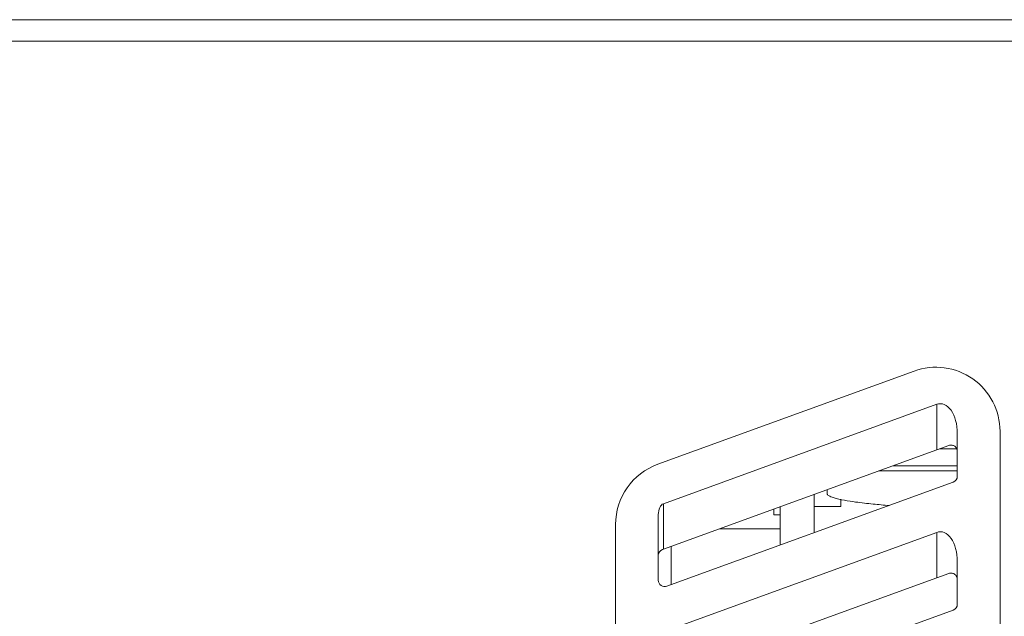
# Model space of a CAD drawing. Header units: millimetres. Extents: x -420 to 420, y -297 to 297.
# Tile 49 of 141: x -50 to -7, y -3 to 23. Entities that reach past the tile are written whole.
import ezdxf

# ---------------------------------------------------------------- set-up
doc = ezdxf.new("R2010")
doc.units = ezdxf.units.MM
doc.header["$MEASUREMENT"] = 0
doc.layers.add('layer 1', color=7, linetype='Continuous')

msp = doc.modelspace()

# ---------------------------------------------------------------- linework, layer by layer
at = {"layer": 'layer 1', "color": 7, "lineweight": 9}
for points in [[(-51.8512, 22.9794), (-51.8512, 22.9794), (-2.4728, 22.9794), (-2.4728, 22.9794)], [(-2.935, 22.055), (-2.935, 22.055), (-51.8512, 22.055), (-51.8512, 22.055)], [(-22.3704, 3.7224), (-22.3704, 3.7224), (-11.2781, 7.7596), (-11.2781, 7.7596)], [(-22.126, 2.0151), (-22.126, 2.0151), (-10.2967, 6.3206), (-10.2967, 6.3206)], [(-10.2967, 6.3206), (-10.2967, 6.3206), (-10.2967, 6.3206), (-10.2967, 6.3206)], [(-10.2967, 4.3532), (-10.2967, 4.3532), (-10.2967, 6.3206), (-10.2967, 6.3206)], [(-9.6786, 6.0606), (-9.6786, 6.0606), (-9.6786, 6.0606), (-9.6786, 6.0606)], [(-7.5567, 5.1538), (-7.5567, 5.1538), (-7.5567, -18.5234), (-7.5567, -18.5234)], [(-9.4054, 3.2079), (-9.4054, 3.2079), (-9.4054, 5.0642), (-9.4054, 5.0642)], [(-9.4054, 5.0642), (-9.4054, 5.0642), (-9.4054, 5.0642), (-9.4054, 5.0642)], [(-10.2967, 4.3532), (-10.2967, 4.3532), (-22.126, 0.0477), (-22.126, 0.0477)], [(-9.7775, 4.5421), (-9.7775, 4.5421), (-10.2967, 4.3532), (-10.2967, 4.3532)], [(-10.1684, 4.3999), (-10.1684, 4.3999), (-9.4342, 4.3999), (-9.4342, 4.3999)], [(-22.3704, 3.7224), (-23.4659, 3.3236), (-24.195, 2.2823), (-24.195, 1.1165)], [(-9.4054, 3.4438), (-9.4054, 3.4438), (-12.7954, 3.4438), (-12.7954, 3.4438)], [(-9.5879, 2.9474), (-9.4782, 2.9872), (-9.4054, 3.0914), (-9.4054, 3.2079)], [(-21.9742, -1.5608), (-21.9742, -1.5608), (-9.5879, 2.9474), (-9.5879, 2.9474)], [(-15.0439, 2.4588), (-15.0439, 2.4588), (-15.0439, 2.6254), (-15.0439, 2.6254)], [(-15.5986, 2.4235), (-15.5986, 2.4235), (-15.5986, 0.7597), (-15.5986, 0.7597)], [(-14.4431, 1.895), (-14.4431, 1.895), (-14.4431, 2.2146), (-14.4431, 2.2146)], [(-22.126, 2.0151), (-22.2544, 1.9683), (-22.3463, 1.7716), (-22.3463, 1.5439)], [(-22.126, 2.0151), (-22.2544, 1.9683), (-22.3463, 1.7716), (-22.3463, 1.5439)], [(-22.126, 2.0151), (-22.2544, 1.9683), (-22.3463, 1.7716), (-22.3463, 1.5439)], [(-22.126, 2.0151), (-22.2544, 1.9683), (-22.3463, 1.7716), (-22.3463, 1.5439)], [(-22.126, 2.0151), (-22.2544, 1.9683), (-22.3463, 1.7716), (-22.3463, 1.5439)], [(-22.126, 2.0151), (-22.2544, 1.9683), (-22.3463, 1.7716), (-22.3463, 1.5439)], [(-22.126, 2.0151), (-22.2544, 1.9683), (-22.3463, 1.7716), (-22.3463, 1.5439)], [(-22.126, 2.0151), (-22.2544, 1.9683), (-22.3463, 1.7716), (-22.3463, 1.5439)], [(-22.126, 2.0151), (-22.2544, 1.9683), (-22.3463, 1.7716), (-22.3463, 1.5439)], [(-22.126, 2.0151), (-22.2544, 1.9683), (-22.3463, 1.7716), (-22.3463, 1.5439)], [(-22.126, 2.0151), (-22.2544, 1.9683), (-22.3463, 1.7716), (-22.3463, 1.5439)], [(-22.126, 2.0151), (-22.2544, 1.9683), (-22.3463, 1.7716), (-22.3463, 1.5439)], [(-22.126, 2.0151), (-22.2544, 1.9683), (-22.3463, 1.7716), (-22.3463, 1.5439)], [(-22.126, 2.0151), (-22.2544, 1.9683), (-22.3463, 1.7716), (-22.3463, 1.5439)], [(-22.126, 2.0151), (-22.2544, 1.9683), (-22.3463, 1.7716), (-22.3463, 1.5439)], [(-22.126, 2.0149), (-22.2544, 1.9683), (-22.3463, 1.7716), (-22.3463, 1.5439)], [(-22.126, 2.0149), (-22.2544, 1.9683), (-22.3463, 1.7716), (-22.3463, 1.5439)], [(-22.126, 2.0149), (-22.2544, 1.9683), (-22.3463, 1.7716), (-22.3463, 1.5439)], [(-22.126, 2.0149), (-22.2544, 1.9683), (-22.3463, 1.7716), (-22.3463, 1.5439)], [(-22.126, 2.0149), (-22.2544, 1.9683), (-22.3463, 1.7716), (-22.3463, 1.5439)], [(-22.126, 2.0149), (-22.2544, 1.9683), (-22.3463, 1.7716), (-22.3463, 1.5439)], [(-22.126, 2.0151), (-22.126, 2.0151), (-22.126, 2.0149), (-22.126, 2.0149)], [(-22.126, 2.0151), (-22.126, 2.0151), (-22.126, 0.0477), (-22.126, 0.0477)], [(-17.3456, 1.7875), (-17.3456, 1.7875), (-17.3456, 1.5345), (-17.3456, 1.5345)], [(-17.0775, 1.8852), (-17.0775, 1.8852), (-17.0775, 0.2213), (-17.0775, 0.2213)], [(-15.5986, 1.895), (-15.5986, 1.895), (-14.4431, 1.895), (-14.4431, 1.895)], [(-22.3463, 1.5439), (-22.3463, 1.5439), (-22.3463, 1.5439), (-22.3463, 1.5439)], [(-22.3463, 1.5439), (-22.3463, 1.5439), (-22.3463, -1.3003), (-22.3463, -1.3003)], [(-17.3456, 1.5345), (-17.3456, 1.5345), (-17.0775, 1.5345), (-17.0775, 1.5345)], [(-24.195, -22.5606), (-24.195, -22.5606), (-24.195, 1.1165), (-24.195, 1.1165)], [(-19.692, 0.9336), (-19.692, 0.9336), (-17.0775, 0.9336), (-17.0775, 0.9336)], [(-22.126, -3.531), (-22.126, -3.531), (-10.2967, 0.7745), (-10.2967, 0.7745)], [(-10.2967, 0.7745), (-10.2967, 0.7745), (-10.2967, 0.7745), (-10.2967, 0.7745)], [(-10.2967, -1.1929), (-10.2967, -1.1929), (-10.2967, 0.7745), (-10.2967, 0.7745)], [(-9.6786, 0.5145), (-9.6786, 0.5145), (-9.6786, 0.5145), (-9.6786, 0.5145)], [(-22.1639, 0.0339), (-22.2735, -0.0059), (-22.3463, -0.1101), (-22.3463, -0.2266)], [(-22.126, 0.0477), (-22.126, 0.0477), (-22.1639, 0.0339), (-22.1639, 0.0339)], [(-21.7917, 0.1694), (-21.7917, 0.1694), (-21.7917, -1.4945), (-21.7917, -1.4945)], [(-9.4054, -2.3382), (-9.4054, -2.3382), (-9.4054, -0.4819), (-9.4054, -0.4819)], [(-9.4054, -0.4819), (-9.4054, -0.4819), (-9.4054, -0.4819), (-9.4054, -0.4819)], [(-10.2967, -1.1929), (-10.2967, -1.1929), (-22.126, -5.4984), (-22.126, -5.4984)], [(-9.7775, -1.004), (-9.7775, -1.004), (-10.2967, -1.1929), (-10.2967, -1.1929)], [(-9.5879, -2.5987), (-9.4782, -2.5589), (-9.4054, -2.4547), (-9.4054, -2.3382)], [(-21.9742, -7.1069), (-21.9742, -7.1069), (-9.5879, -2.5987), (-9.5879, -2.5987)]]:
    msp.add_open_spline(points, degree=3, dxfattribs=at)
for points, knots in [([(-7.5567, 5.1538), (-7.5567, 6.0586), (-7.998, 6.9064), (-8.7391, 7.4253), (-8.7391, 7.4253), (-9.4803, 7.9443), (-10.4279, 8.0691), (-11.2781, 7.7596)], [0, 0, 0, 0, 0.3333333, 0.3333333, 0.3333333, 0.3333333, 1, 1, 1, 1]), ([(-9.4054, 5.0642), (-9.4054, 5.4509), (-9.5058, 5.817), (-9.6786, 6.0606), (-9.6786, 6.0606), (-9.8517, 6.3045), (-10.0787, 6.3999), (-10.2967, 6.3206)], [0, 0, 0, 0, 0.3333333, 0.3333333, 0.3333333, 0.3333333, 1, 1, 1, 1]), ([(-9.4054, 5.0642), (-9.4054, 5.4509), (-9.5058, 5.817), (-9.6786, 6.0606), (-9.6786, 6.0606), (-9.8517, 6.3045), (-10.0787, 6.3999), (-10.2967, 6.3206)], [0, 0, 0, 0, 0.3333333, 0.3333333, 0.3333333, 0.3333333, 1, 1, 1, 1]), ([(-9.4054, 5.0642), (-9.4054, 5.4509), (-9.5058, 5.817), (-9.6786, 6.0606), (-9.6786, 6.0606), (-9.8517, 6.3045), (-10.0787, 6.3999), (-10.2967, 6.3206)], [0, 0, 0, 0, 0.3333333, 0.3333333, 0.3333333, 0.3333333, 1, 1, 1, 1]), ([(-9.4054, 5.0642), (-9.4054, 5.4509), (-9.5058, 5.817), (-9.6786, 6.0606), (-9.6786, 6.0606), (-9.8517, 6.3045), (-10.0787, 6.3999), (-10.2967, 6.3206)], [0, 0, 0, 0, 0.3333333, 0.3333333, 0.3333333, 0.3333333, 1, 1, 1, 1]), ([(-9.4054, 5.0642), (-9.4054, 5.4509), (-9.5058, 5.817), (-9.6786, 6.0606), (-9.6786, 6.0606), (-9.8517, 6.3045), (-10.0787, 6.3999), (-10.2967, 6.3206)], [0, 0, 0, 0, 0.3333333, 0.3333333, 0.3333333, 0.3333333, 1, 1, 1, 1]), ([(-9.4054, 5.0642), (-9.4054, 5.4509), (-9.5058, 5.817), (-9.6786, 6.0606), (-9.6786, 6.0606), (-9.8517, 6.3045), (-10.0787, 6.3999), (-10.2967, 6.3206)], [0, 0, 0, 0, 0.3333333, 0.3333333, 0.3333333, 0.3333333, 1, 1, 1, 1]), ([(-9.4054, 5.0642), (-9.4054, 5.4509), (-9.5058, 5.817), (-9.6786, 6.0606), (-9.6786, 6.0606), (-9.8517, 6.3045), (-10.0787, 6.3999), (-10.2967, 6.3206)], [0, 0, 0, 0, 0.3333333, 0.3333333, 0.3333333, 0.3333333, 1, 1, 1, 1]), ([(-9.4054, 5.0642), (-9.4054, 5.4509), (-9.5058, 5.817), (-9.6786, 6.0606), (-9.6786, 6.0606), (-9.8517, 6.3045), (-10.0787, 6.3999), (-10.2967, 6.3206)], [0, 0, 0, 0, 0.3333333, 0.3333333, 0.3333333, 0.3333333, 1, 1, 1, 1]), ([(-9.4054, 5.0642), (-9.4054, 5.4509), (-9.5058, 5.817), (-9.6786, 6.0606), (-9.6786, 6.0606), (-9.8517, 6.3045), (-10.0787, 6.3999), (-10.2967, 6.3206)], [0, 0, 0, 0, 0.3333333, 0.3333333, 0.3333333, 0.3333333, 1, 1, 1, 1]), ([(-9.4054, 5.0642), (-9.4054, 5.4509), (-9.5058, 5.817), (-9.6786, 6.0606), (-9.6786, 6.0606), (-9.8517, 6.3045), (-10.0787, 6.3999), (-10.2967, 6.3206)], [0, 0, 0, 0, 0.3333333, 0.3333333, 0.3333333, 0.3333333, 1, 1, 1, 1]), ([(-9.4054, 5.0642), (-9.4054, 5.4509), (-9.5058, 5.817), (-9.6786, 6.0606), (-9.6786, 6.0606), (-9.8517, 6.3045), (-10.0787, 6.3999), (-10.2967, 6.3206)], [0, 0, 0, 0, 0.3333333, 0.3333333, 0.3333333, 0.3333333, 1, 1, 1, 1]), ([(-9.4054, 5.0642), (-9.4054, 5.4509), (-9.5058, 5.817), (-9.6786, 6.0606), (-9.6786, 6.0606), (-9.8517, 6.3045), (-10.0787, 6.3999), (-10.2967, 6.3206)], [0, 0, 0, 0, 0.3333333, 0.3333333, 0.3333333, 0.3333333, 1, 1, 1, 1]), ([(-9.4054, 5.0642), (-9.4054, 5.4509), (-9.5058, 5.817), (-9.6786, 6.0606), (-9.6786, 6.0606), (-9.8517, 6.3045), (-10.0787, 6.3999), (-10.2967, 6.3206)], [0, 0, 0, 0, 0.3333333, 0.3333333, 0.3333333, 0.3333333, 1, 1, 1, 1]), ([(-9.4054, 5.0642), (-9.4054, 5.4509), (-9.5058, 5.817), (-9.6786, 6.0606), (-9.6786, 6.0606), (-9.8517, 6.3045), (-10.0787, 6.3999), (-10.2967, 6.3206)], [0, 0, 0, 0, 0.3333333, 0.3333333, 0.3333333, 0.3333333, 1, 1, 1, 1]), ([(-9.4054, 5.0642), (-9.4054, 5.4509), (-9.5058, 5.817), (-9.6786, 6.0606), (-9.6786, 6.0606), (-9.8517, 6.3045), (-10.0787, 6.3999), (-10.2967, 6.3206)], [0, 0, 0, 0, 0.3333333, 0.3333333, 0.3333333, 0.3333333, 1, 1, 1, 1]), ([(-9.4054, 5.0642), (-9.4054, 5.4509), (-9.5058, 5.817), (-9.6786, 6.0606), (-9.6786, 6.0606), (-9.8517, 6.3045), (-10.0787, 6.3999), (-10.2967, 6.3206)], [0, 0, 0, 0, 0.3333333, 0.3333333, 0.3333333, 0.3333333, 1, 1, 1, 1]), ([(-9.4054, 5.0642), (-9.4054, 5.4509), (-9.5058, 5.817), (-9.6786, 6.0606), (-9.6786, 6.0606), (-9.8517, 6.3045), (-10.0787, 6.3999), (-10.2967, 6.3206)], [0, 0, 0, 0, 0.3333333, 0.3333333, 0.3333333, 0.3333333, 1, 1, 1, 1]), ([(-9.4054, 5.0642), (-9.4054, 5.4509), (-9.5058, 5.817), (-9.6786, 6.0606), (-9.6786, 6.0606), (-9.8517, 6.3045), (-10.0787, 6.3999), (-10.2967, 6.3206)], [0, 0, 0, 0, 0.3333333, 0.3333333, 0.3333333, 0.3333333, 1, 1, 1, 1]), ([(-9.4054, 5.0642), (-9.4054, 5.4509), (-9.5058, 5.817), (-9.6786, 6.0606), (-9.6786, 6.0606), (-9.8517, 6.3045), (-10.0787, 6.3999), (-10.2967, 6.3206)], [0, 0, 0, 0, 0.3333333, 0.3333333, 0.3333333, 0.3333333, 1, 1, 1, 1]), ([(-9.4054, 5.0642), (-9.4054, 5.4509), (-9.5058, 5.817), (-9.6786, 6.0606), (-9.6786, 6.0606), (-9.8517, 6.3045), (-10.0787, 6.3999), (-10.2967, 6.3206)], [0, 0, 0, 0, 0.3333333, 0.3333333, 0.3333333, 0.3333333, 1, 1, 1, 1]), ([(-9.4054, 5.0642), (-9.4054, 5.4509), (-9.5058, 5.817), (-9.6786, 6.0606), (-9.6786, 6.0606), (-9.8517, 6.3045), (-10.0787, 6.3999), (-10.2967, 6.3206)], [0, 0, 0, 0, 0.3333333, 0.3333333, 0.3333333, 0.3333333, 1, 1, 1, 1]), ([(-9.7775, 4.5421), (-9.7572, 4.548), (-9.7369, 4.5539), (-9.7164, 4.5569), (-9.7164, 4.5569), (-9.6953, 4.5599), (-9.674, 4.5597), (-9.6533, 4.5573), (-9.6533, 4.5573), (-9.6332, 4.5551), (-9.6134, 4.5508), (-9.5947, 4.5445), (-9.5947, 4.5445), (-9.5755, 4.5382), (-9.5574, 4.5297), (-9.5405, 4.5197), (-9.5405, 4.5197), (-9.5221, 4.5086), (-9.5052, 4.4957), (-9.4903, 4.4813), (-9.4903, 4.4813), (-9.4749, 4.4665), (-9.4614, 4.45), (-9.4501, 4.4327), (-9.4501, 4.4327), (-9.4376, 4.4134), (-9.4276, 4.3927), (-9.4204, 4.3713), (-9.4204, 4.3713), (-9.4128, 4.3495), (-9.4082, 4.3267), (-9.4063, 4.304), (-9.4063, 4.304), (-9.4058, 4.2977), (-9.4056, 4.2916), (-9.4054, 4.2853), (-9.4054, 4.2853), (-9.4054, 4.284), (-9.4054, 4.2827), (-9.4054, 4.2816)], [0, 0, 0, 0, 0.0909091, 0.0909091, 0.0909091, 0.0909091, 0.1818182, 0.1818182, 0.1818182, 0.1818182, 0.2727273, 0.2727273, 0.2727273, 0.2727273, 0.3636364, 0.3636364, 0.3636364, 0.3636364, 0.4545455, 0.4545455, 0.4545455, 0.4545455, 0.5454545, 0.5454545, 0.5454545, 0.5454545, 0.6363636, 0.6363636, 0.6363636, 0.6363636, 0.7272727, 0.7272727, 0.7272727, 0.7272727, 0.8181818, 0.8181818, 0.8181818, 0.8181818, 1, 1, 1, 1]), ([(-9.4054, 3.6605), (-9.7607, 3.6605), (-10.116, 3.6605), (-10.4708, 3.6605), (-10.4708, 3.6605), (-11.048, 3.6605), (-11.624, 3.6605), (-12.2001, 3.6605)], [0, 0, 0, 0, 0.3333333, 0.3333333, 0.3333333, 0.3333333, 1, 1, 1, 1]), ([(-15.0439, 2.4588), (-15.043, 2.451), (-15.0421, 2.4431), (-15.0397, 2.4359), (-15.0397, 2.4359), (-15.0369, 2.4276), (-15.0323, 2.42), (-15.0269, 2.413), (-15.0269, 2.413), (-15.0133, 2.3947), (-14.9951, 2.3804), (-14.9761, 2.3679), (-14.9761, 2.3679), (-14.9144, 2.3264), (-14.8437, 2.3019), (-14.7727, 2.2795), (-14.7727, 2.2795), (-14.4568, 2.1809), (-14.1314, 2.1323), (-13.8057, 2.0891), (-13.8057, 2.0891), (-13.555, 2.0558), (-13.3041, 2.0257), (-13.0529, 2.0003), (-13.0529, 2.0003), (-12.8224, 1.977), (-12.5915, 1.9576), (-12.3606, 1.9382)], [0, 0, 0, 0, 0.125, 0.125, 0.125, 0.125, 0.25, 0.25, 0.25, 0.25, 0.375, 0.375, 0.375, 0.375, 0.5, 0.5, 0.5, 0.5, 0.625, 0.625, 0.625, 0.625, 0.75, 0.75, 0.75, 0.75, 1, 1, 1, 1]), ([(-9.4054, -0.4819), (-9.4054, -0.0952), (-9.5058, 0.2709), (-9.6786, 0.5145), (-9.6786, 0.5145), (-9.8517, 0.7584), (-10.0787, 0.8538), (-10.2967, 0.7745)], [0, 0, 0, 0, 0.3333333, 0.3333333, 0.3333333, 0.3333333, 1, 1, 1, 1]), ([(-9.4054, -0.4819), (-9.4054, -0.0952), (-9.5058, 0.2709), (-9.6786, 0.5145), (-9.6786, 0.5145), (-9.8517, 0.7584), (-10.0787, 0.8538), (-10.2967, 0.7745)], [0, 0, 0, 0, 0.3333333, 0.3333333, 0.3333333, 0.3333333, 1, 1, 1, 1]), ([(-9.4054, -0.4819), (-9.4054, -0.0952), (-9.5058, 0.2709), (-9.6786, 0.5145), (-9.6786, 0.5145), (-9.8517, 0.7584), (-10.0787, 0.8538), (-10.2967, 0.7745)], [0, 0, 0, 0, 0.3333333, 0.3333333, 0.3333333, 0.3333333, 1, 1, 1, 1]), ([(-9.4054, -0.4819), (-9.4054, -0.0952), (-9.5058, 0.2709), (-9.6786, 0.5145), (-9.6786, 0.5145), (-9.8517, 0.7584), (-10.0787, 0.8538), (-10.2967, 0.7745)], [0, 0, 0, 0, 0.3333333, 0.3333333, 0.3333333, 0.3333333, 1, 1, 1, 1]), ([(-9.4054, -0.4819), (-9.4054, -0.0952), (-9.5058, 0.2709), (-9.6786, 0.5145), (-9.6786, 0.5145), (-9.8517, 0.7584), (-10.0787, 0.8538), (-10.2967, 0.7745)], [0, 0, 0, 0, 0.3333333, 0.3333333, 0.3333333, 0.3333333, 1, 1, 1, 1]), ([(-9.4054, -0.4819), (-9.4054, -0.0952), (-9.5058, 0.2709), (-9.6786, 0.5145), (-9.6786, 0.5145), (-9.8517, 0.7584), (-10.0787, 0.8538), (-10.2967, 0.7745)], [0, 0, 0, 0, 0.3333333, 0.3333333, 0.3333333, 0.3333333, 1, 1, 1, 1]), ([(-9.4054, -0.4819), (-9.4054, -0.0952), (-9.5058, 0.2709), (-9.6786, 0.5145), (-9.6786, 0.5145), (-9.8517, 0.7584), (-10.0787, 0.8538), (-10.2967, 0.7745)], [0, 0, 0, 0, 0.3333333, 0.3333333, 0.3333333, 0.3333333, 1, 1, 1, 1]), ([(-9.4054, -0.4819), (-9.4054, -0.0952), (-9.5058, 0.2709), (-9.6786, 0.5145), (-9.6786, 0.5145), (-9.8517, 0.7584), (-10.0787, 0.8538), (-10.2967, 0.7745)], [0, 0, 0, 0, 0.3333333, 0.3333333, 0.3333333, 0.3333333, 1, 1, 1, 1]), ([(-9.4054, -0.4819), (-9.4054, -0.0952), (-9.5058, 0.2709), (-9.6786, 0.5145), (-9.6786, 0.5145), (-9.8517, 0.7584), (-10.0787, 0.8538), (-10.2967, 0.7745)], [0, 0, 0, 0, 0.3333333, 0.3333333, 0.3333333, 0.3333333, 1, 1, 1, 1]), ([(-9.4054, -0.4819), (-9.4054, -0.0952), (-9.5058, 0.2709), (-9.6786, 0.5145), (-9.6786, 0.5145), (-9.8517, 0.7584), (-10.0787, 0.8538), (-10.2967, 0.7745)], [0, 0, 0, 0, 0.3333333, 0.3333333, 0.3333333, 0.3333333, 1, 1, 1, 1]), ([(-9.4054, -0.4819), (-9.4054, -0.0952), (-9.5058, 0.2709), (-9.6786, 0.5145), (-9.6786, 0.5145), (-9.8517, 0.7584), (-10.0787, 0.8538), (-10.2967, 0.7745)], [0, 0, 0, 0, 0.3333333, 0.3333333, 0.3333333, 0.3333333, 1, 1, 1, 1]), ([(-9.4054, -0.4819), (-9.4054, -0.0952), (-9.5058, 0.2709), (-9.6786, 0.5145), (-9.6786, 0.5145), (-9.8517, 0.7584), (-10.0787, 0.8538), (-10.2967, 0.7745)], [0, 0, 0, 0, 0.3333333, 0.3333333, 0.3333333, 0.3333333, 1, 1, 1, 1]), ([(-9.4054, -0.4819), (-9.4054, -0.0952), (-9.5058, 0.2709), (-9.6786, 0.5145), (-9.6786, 0.5145), (-9.8517, 0.7584), (-10.0787, 0.8538), (-10.2967, 0.7745)], [0, 0, 0, 0, 0.3333333, 0.3333333, 0.3333333, 0.3333333, 1, 1, 1, 1]), ([(-9.4054, -0.4819), (-9.4054, -0.0952), (-9.5058, 0.2709), (-9.6786, 0.5145), (-9.6786, 0.5145), (-9.8517, 0.7584), (-10.0787, 0.8538), (-10.2967, 0.7745)], [0, 0, 0, 0, 0.3333333, 0.3333333, 0.3333333, 0.3333333, 1, 1, 1, 1]), ([(-9.4054, -0.4819), (-9.4054, -0.0952), (-9.5058, 0.2709), (-9.6786, 0.5145), (-9.6786, 0.5145), (-9.8517, 0.7584), (-10.0787, 0.8538), (-10.2967, 0.7745)], [0, 0, 0, 0, 0.3333333, 0.3333333, 0.3333333, 0.3333333, 1, 1, 1, 1]), ([(-9.4054, -0.4819), (-9.4054, -0.0952), (-9.5058, 0.2709), (-9.6786, 0.5145), (-9.6786, 0.5145), (-9.8517, 0.7584), (-10.0787, 0.8538), (-10.2967, 0.7745)], [0, 0, 0, 0, 0.3333333, 0.3333333, 0.3333333, 0.3333333, 1, 1, 1, 1]), ([(-9.4054, -0.4819), (-9.4054, -0.0952), (-9.5058, 0.2709), (-9.6786, 0.5145), (-9.6786, 0.5145), (-9.8517, 0.7584), (-10.0787, 0.8538), (-10.2967, 0.7745)], [0, 0, 0, 0, 0.3333333, 0.3333333, 0.3333333, 0.3333333, 1, 1, 1, 1]), ([(-9.4054, -0.4819), (-9.4054, -0.0952), (-9.5058, 0.2709), (-9.6786, 0.5145), (-9.6786, 0.5145), (-9.8517, 0.7584), (-10.0787, 0.8538), (-10.2967, 0.7745)], [0, 0, 0, 0, 0.3333333, 0.3333333, 0.3333333, 0.3333333, 1, 1, 1, 1]), ([(-9.4054, -0.4819), (-9.4054, -0.0952), (-9.5058, 0.2709), (-9.6786, 0.5145), (-9.6786, 0.5145), (-9.8517, 0.7584), (-10.0787, 0.8538), (-10.2967, 0.7745)], [0, 0, 0, 0, 0.3333333, 0.3333333, 0.3333333, 0.3333333, 1, 1, 1, 1]), ([(-9.4054, -0.4819), (-9.4054, -0.0952), (-9.5058, 0.2709), (-9.6786, 0.5145), (-9.6786, 0.5145), (-9.8517, 0.7584), (-10.0787, 0.8538), (-10.2967, 0.7745)], [0, 0, 0, 0, 0.3333333, 0.3333333, 0.3333333, 0.3333333, 1, 1, 1, 1]), ([(-9.4054, -0.4819), (-9.4054, -0.0952), (-9.5058, 0.2709), (-9.6786, 0.5145), (-9.6786, 0.5145), (-9.8517, 0.7584), (-10.0787, 0.8538), (-10.2967, 0.7745)], [0, 0, 0, 0, 0.3333333, 0.3333333, 0.3333333, 0.3333333, 1, 1, 1, 1]), ([(-9.7775, -1.004), (-9.7572, -0.9981), (-9.7369, -0.9922), (-9.7164, -0.9892), (-9.7164, -0.9892), (-9.6953, -0.9862), (-9.674, -0.9864), (-9.6533, -0.9888), (-9.6533, -0.9888), (-9.6332, -0.9911), (-9.6134, -0.9953), (-9.5947, -1.0016), (-9.5947, -1.0016), (-9.5755, -1.0079), (-9.5574, -1.0164), (-9.5405, -1.0264), (-9.5405, -1.0264), (-9.5221, -1.0375), (-9.5052, -1.0504), (-9.4903, -1.0648), (-9.4903, -1.0648), (-9.4749, -1.0796), (-9.4614, -1.0961), (-9.4501, -1.1134), (-9.4501, -1.1134), (-9.4376, -1.1327), (-9.4276, -1.1534), (-9.4204, -1.1748), (-9.4204, -1.1748), (-9.4128, -1.1966), (-9.4082, -1.2194), (-9.4063, -1.2421), (-9.4063, -1.2421), (-9.4058, -1.2484), (-9.4056, -1.2545), (-9.4054, -1.2608), (-9.4054, -1.2608), (-9.4054, -1.2621), (-9.4054, -1.2634), (-9.4054, -1.2645)], [0, 0, 0, 0, 0.0909091, 0.0909091, 0.0909091, 0.0909091, 0.1818182, 0.1818182, 0.1818182, 0.1818182, 0.2727273, 0.2727273, 0.2727273, 0.2727273, 0.3636364, 0.3636364, 0.3636364, 0.3636364, 0.4545455, 0.4545455, 0.4545455, 0.4545455, 0.5454545, 0.5454545, 0.5454545, 0.5454545, 0.6363636, 0.6363636, 0.6363636, 0.6363636, 0.7272727, 0.7272727, 0.7272727, 0.7272727, 0.8181818, 0.8181818, 0.8181818, 0.8181818, 1, 1, 1, 1]), ([(-22.3463, -1.3003), (-22.3463, -1.3907), (-22.3021, -1.4756), (-22.228, -1.5274), (-22.228, -1.5274), (-22.1539, -1.5793), (-22.0592, -1.5919), (-21.9742, -1.5608)], [0, 0, 0, 0, 0.3333333, 0.3333333, 0.3333333, 0.3333333, 1, 1, 1, 1])]:
    msp.add_open_spline(points, degree=3, knots=knots, dxfattribs=at)

doc.saveas('drawing.dxf')
